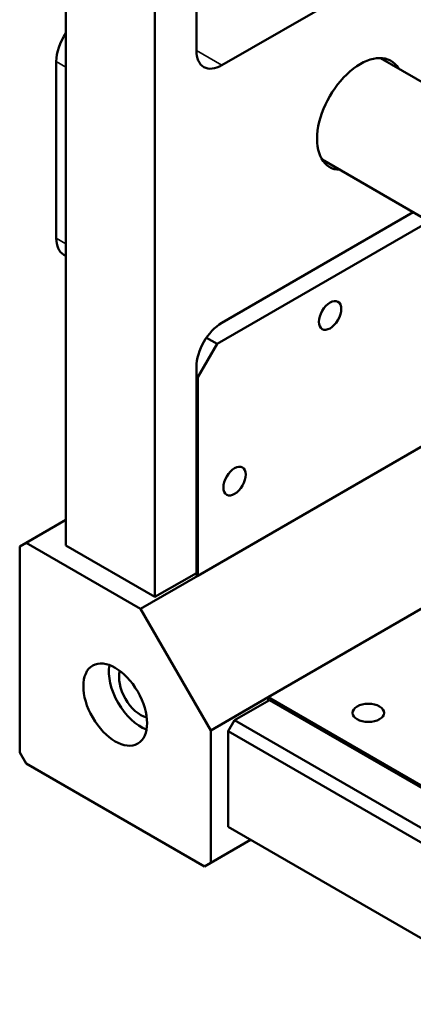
# Model space of a CAD drawing. Header units: millimetres. Extents: x 0 to 2239, y -60 to 841.
# Tile 79 of 151: x 1005 to 1027, y 176 to 231. Entities that reach past the tile are written whole.
import ezdxf

# ---------------------------------------------------------------- set-up
doc = ezdxf.new("R2010")
doc.units = ezdxf.units.MM
doc.layers.add('Sichtbar (ISO)', color=7, linetype='Continuous', lineweight=50)
doc.layers.add('Sichtbar schmal (ISO)', color=7, linetype='Continuous', lineweight=35)

msp = doc.modelspace()

# ---------------------------------------------------------------- linework, layer by layer
at = {"layer": 'Sichtbar (ISO)'}
for p, q in [((1008.051, 380.3779), (1008.051, 201.8713)), ((1013.0007, 199.0136), (1013.0007, 378.2346)), ((1015.2988, 248.5137), (1015.2988, 229.326)), ((1031.0319, 236.7765), (1016.713, 228.5095)), ((1031.7294, 225.3277), (1025.5284, 228.9078)), ((1007.5206, 218.9157), (1007.5206, 228.7136)), ((1028.4794, 219.6985), (1022.2784, 223.2786)), ((1016.713, 214.2208), (1027.34, 220.3563)), ((1016.4479, 213.0471), (1028.2239, 219.846)), ((1007.9349, 218.0001), (1008.051, 217.9331)), ((1015.3872, 211.21), (1016.4479, 213.0471)), ((1015.8544, 213.3897), (1016.4479, 213.0471)), ((1015.2988, 200.3404), (1015.2988, 211.7713)), ((1015.2988, 211.261), (1015.3872, 211.21)), ((1015.3872, 211.21), (1015.3872, 200.1873)), ((1015.3872, 200.1873), (1030.0597, 208.6584)), ((1008.051, 203.3002), (1005.8413, 202.0244)), ((1005.4877, 201.8203), (1005.8413, 202.0244)), ((1005.4877, 190.3893), (1005.4877, 201.8203)), ((1012.2052, 198.3502), (1005.8413, 202.0244)), ((1008.051, 201.8713), (1013.0007, 199.0136)), ((1019.2763, 193.4512), (1033.9488, 201.9223)), ((1012.2052, 198.3502), (1015.3872, 200.1873)), ((1013.0007, 199.0136), (1015.2988, 200.3404)), ((1015.2104, 200.2894), (1015.3872, 200.1873)), ((1012.2052, 198.3502), (1016.0943, 191.6141)), ((1016.0943, 191.6141), (1019.2763, 193.4512)), ((1019.2763, 193.4512), (1019.2763, 193.2471)), ((1019.2763, 193.4512), (1028.8222, 187.9398)), ((1019.3647, 193.2981), (1017.4201, 192.1754)), ((1019.3647, 193.2981), (1032.0926, 185.9496)), ((1017.4201, 192.1754), (1017.0666, 191.563)), ((1033.771, 182.7353), (1017.4201, 192.1754)), ((1016.0943, 184.2656), (1016.0943, 191.6141)), ((1017.0666, 191.563), (1017.0666, 186.2558)), ((1034.0372, 181.7651), (1017.0666, 191.563)), ((1005.8413, 189.777), (1005.4877, 190.3893)), ((1015.7408, 184.0615), (1005.8413, 189.777)), ((1083.2695, 148.0336), (1017.0666, 186.2558)), ((1018.304, 185.5414), (1016.0943, 184.2656)), ((1016.0943, 184.2656), (1015.7408, 184.0615))]:
    msp.add_line(p, q, dxfattribs=at)
for centre, major_axis, start_param, end_param in [((1008.9349, 229.5301), (-1, -1.7321), 4.6021223, 5.4977871), ((1016.713, 230.1425), (-1, -1.7321), 5.4977871, 7.0685835), ((1024.4028, 225.8049), (1.7, 2.9445), 5.985038, 9.7229253), ((1008.9349, 219.7322), (-1, -1.7321), 5.4977871, 6.2831853), ((1016.713, 212.5878), (-1, -1.7321), 3.9269908, 5.4977871), ((1012.2052, 193.8594), (-1.25, 2.1651), 0.6012642, 2.5403284), ((1012.2052, 193.8594), (0.85, -1.4722), 3.6450952, 5.7796827)]:
    msp.add_ellipse(centre, major_axis=major_axis, ratio=0.5773503, start_param=start_param, end_param=end_param, dxfattribs=at)
for centre, major_axis in [((1022.7234, 214.6291), (-0.4375, -0.7578)), ((1017.4201, 205.4435), (-0.4375, -0.7578)), ((1010.791, 193.0429), (-1.25, 2.1651)), ((1024.8448, 192.5837), (-0.875, 0))]:
    msp.add_ellipse(centre, major_axis=major_axis, ratio=0.5773503, dxfattribs=at)
at = {"layer": 'Sichtbar schmal (ISO)'}
for p, q in [((1015.2988, 229.326), (1016.713, 228.5095)), ((1008.051, 228.4075), (1007.5206, 228.7136)), ((1007.5206, 218.9157), (1008.051, 218.6095))]:
    msp.add_line(p, q, dxfattribs=at)

doc.saveas('drawing.dxf')
